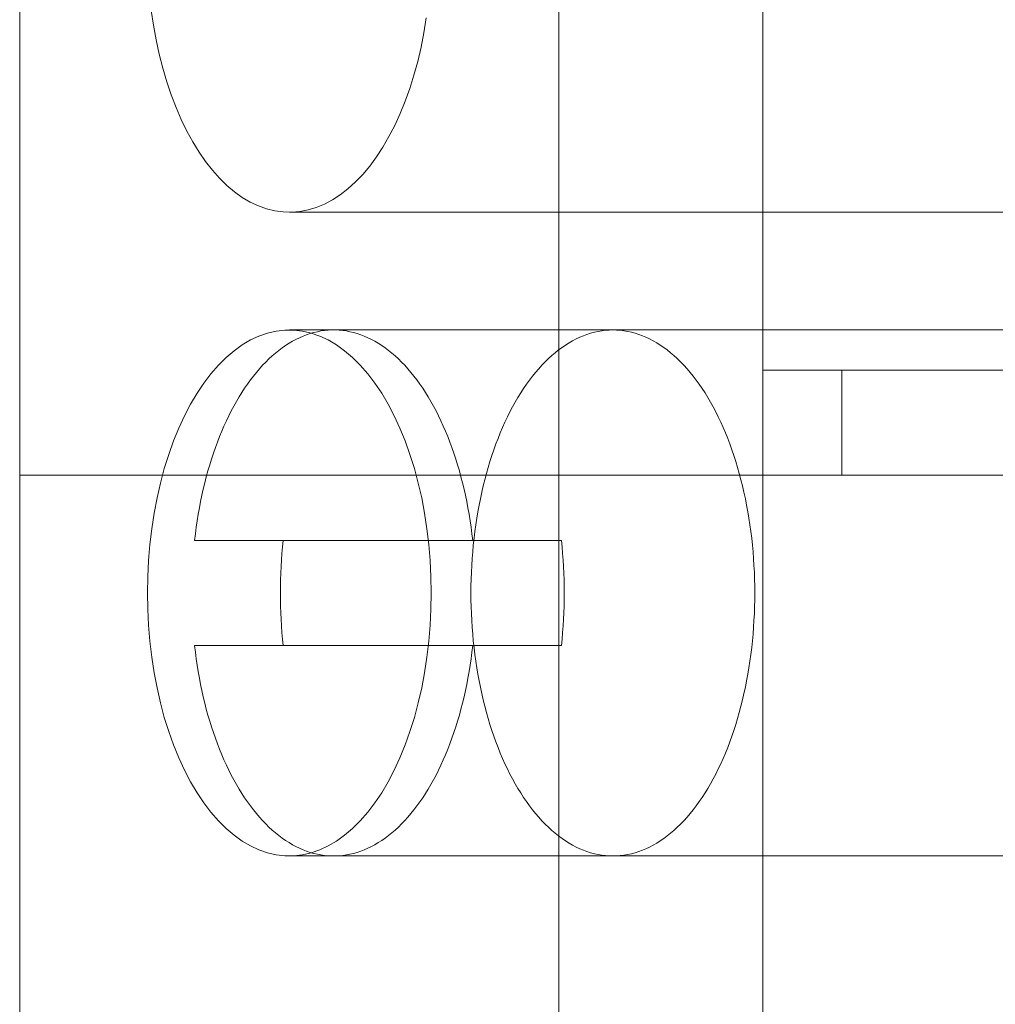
# Model space of a CAD drawing. Header units: inches. Extents: x 1 to 109, y 1 to 85.
# Tile 79 of 256: x 86.301 to 86.455, y 14.422 to 14.578. Entities that reach past the tile are written whole.
import ezdxf

# ---------------------------------------------------------------- set-up
doc = ezdxf.new("R2010")
doc.units = ezdxf.units.IN
doc.header["$MEASUREMENT"] = 0

msp = doc.modelspace()

# ---------------------------------------------------------------- linework, layer by layer
at = {"color": 7, "linetype": 'Continuous', "lineweight": 15, "ltscale": 5}
for p, q in [((86.30055455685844, 14.90359359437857), (86.30055455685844, 14.40359359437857)), ((86.38594581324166, 14.90359359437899), (86.38594581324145, 14.40359359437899)), ((86.41823891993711, 14.8869269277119), (86.41823891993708, 14.40359359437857)), ((86.30055455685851, 14.50557239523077), (86.30055455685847, 14.83890572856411)), ((86.3859458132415, 14.50557239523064), (86.38594581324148, 14.83890572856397)), ((86.41823891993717, 14.52223906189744), (86.41823891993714, 14.83890572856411)), ((86.34325018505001, 14.5472390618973), (86.48360106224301, 14.5472390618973)), ((86.48360106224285, 14.52859359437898), (86.34325018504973, 14.52859359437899)), ((86.39447825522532, 14.52859359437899), (86.3502677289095, 14.52859359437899)), ((86.41823891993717, 14.52223906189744), (86.65278746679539, 14.52223906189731)), ((86.41823891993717, 14.52223906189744), (86.43073891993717, 14.52223906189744)), ((86.41823891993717, 14.50557239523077), (86.41823891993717, 14.52223906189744)), ((86.43073891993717, 14.52223906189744), (86.66528746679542, 14.52223906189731)), ((86.43073891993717, 14.50557239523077), (86.43073891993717, 14.52223906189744)), ((86.30055455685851, 14.50557239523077), (86.41823891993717, 14.50557239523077)), ((86.3859458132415, 14.50557239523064), (86.30055455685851, 14.50557239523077)), ((86.57580743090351, 14.50557239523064), (86.3859458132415, 14.50557239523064)), ((86.41823891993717, 14.50557239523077), (86.43073891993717, 14.50557239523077)), ((86.43073891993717, 14.50557239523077), (86.66528746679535, 14.50557239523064)), ((86.37228509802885, 14.49526026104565), (86.32825035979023, 14.49526026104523)), ((86.34228544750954, 14.49526026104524), (86.32825035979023, 14.49526026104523)), ((86.38632018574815, 14.49526026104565), (86.34228544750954, 14.49526026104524)), ((86.38632018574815, 14.49526026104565), (86.37228509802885, 14.49526026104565)), ((86.34228544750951, 14.47859359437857), (86.32825035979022, 14.47859359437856)), ((86.32825035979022, 14.47859359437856), (86.37228509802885, 14.47859359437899)), ((86.34228544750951, 14.47859359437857), (86.38632018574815, 14.47859359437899)), ((86.38632018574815, 14.47859359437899), (86.37228509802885, 14.47859359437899)), ((86.34325018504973, 14.44526026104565), (86.48360106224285, 14.44526026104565)), ((86.3502677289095, 14.44526026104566), (86.39447825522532, 14.44526026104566))]:
    msp.add_line(p, q, dxfattribs=at)
at = {"color": 7, "linetype": 'Continuous', "lineweight": 15, "ltscale": 5, "flags": 128}
for points in [[(86.3213958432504, 14.57920858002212), (86.3217404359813, 14.57684712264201), (86.3221591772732, 14.57452723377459), (86.32265062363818, 14.57225691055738), (86.32321308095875, 14.57004397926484), (86.32384461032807, 14.56789606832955), (86.32454303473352, 14.56582058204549), (86.32530594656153, 14.56382467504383), (86.32613071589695, 14.56191522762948), (86.32701449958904, 14.56009882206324), (86.32795425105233, 14.55838171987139), (86.32894673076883, 14.55676984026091), (86.32998851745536, 14.55526873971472), (86.3310760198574, 14.55388359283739), (86.33220548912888, 14.55261917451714), (86.33337303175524, 14.55147984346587), (86.33457462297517, 14.55046952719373), (86.33580612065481, 14.54959170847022), (86.33706327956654, 14.54884941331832), (86.33834176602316, 14.5482452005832), (86.339637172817, 14.54778115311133), (86.3409450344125, 14.54745887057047), (86.34226084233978, 14.5472794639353), (86.34358006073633, 14.54724355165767), (86.34489814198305, 14.54735125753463), (86.34621054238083, 14.54760221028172), (86.34751273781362, 14.54799554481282), (86.348800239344, 14.54852990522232), (86.35006860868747, 14.54920344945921), (86.35131347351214, 14.55001385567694), (86.35253054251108, 14.55095833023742), (86.35371562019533, 14.55203361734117), (86.3548646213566, 14.55323601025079), (86.35597358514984, 14.55456136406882), (86.35703868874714, 14.5560051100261), (86.35805626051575, 14.55756227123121), (86.35902279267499, 14.55922747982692), (86.35993495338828, 14.5609949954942), (86.36078959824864, 14.56285872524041), (86.36158378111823, 14.56481224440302), (86.36231476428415, 14.56684881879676), (86.36298002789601, 14.56896142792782), (86.3635772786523, 14.57114278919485), (86.36410445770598, 14.57338538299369), (86.3645597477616, 14.57568147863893), (86.36494157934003, 14.57802316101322)], [(86.32077880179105, 14.48692692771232), (86.32082142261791, 14.4894919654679), (86.3209491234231, 14.49204727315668), (86.32116141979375, 14.49458315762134), (86.32145750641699, 14.4970899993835), (86.32183626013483, 14.4995582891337), (86.32229624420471, 14.50197866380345), (86.32283571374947, 14.5043419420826), (86.32345262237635, 14.50663915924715), (86.32414462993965, 14.50886160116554), (86.32490911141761, 14.51100083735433), (86.32574316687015, 14.51304875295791), (86.32664363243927, 14.51499757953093), (86.32760709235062, 14.51683992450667), (86.32862989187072, 14.5185687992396), (86.32970815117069, 14.52017764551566), (86.33083778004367, 14.52166036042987), (86.33201449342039, 14.52301131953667), (86.33323382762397, 14.52422539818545), (86.33449115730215, 14.52529799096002), (86.33578171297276, 14.52622502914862), (86.3371005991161, 14.52700299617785), (86.33844281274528, 14.5276289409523), (86.33980326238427, 14.52810048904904), (86.34117678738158, 14.52841585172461), (86.34255817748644, 14.52857383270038), (86.34394219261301, 14.52857383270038), (86.34532358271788, 14.52841585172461), (86.34669710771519, 14.52810048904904), (86.34805755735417, 14.5276289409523), (86.34939977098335, 14.52700299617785), (86.3507186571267, 14.52622502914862), (86.35200921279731, 14.52529799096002), (86.35326654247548, 14.52422539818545), (86.35448587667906, 14.52301131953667), (86.35566259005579, 14.52166036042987), (86.35679221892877, 14.52017764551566), (86.35787047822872, 14.5185687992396), (86.35889327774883, 14.51683992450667), (86.35985673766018, 14.51499757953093), (86.36075720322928, 14.5130487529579), (86.36159125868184, 14.51100083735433), (86.3623557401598, 14.50886160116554), (86.3630477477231, 14.50663915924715), (86.36366465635, 14.5043419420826), (86.36420412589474, 14.50197866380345), (86.36466410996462, 14.49955828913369), (86.36504286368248, 14.4970899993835), (86.3653389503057, 14.49458315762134), (86.36555124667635, 14.49204727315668), (86.36567894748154, 14.4894919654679), (86.36572156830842, 14.48692692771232), (86.36567894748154, 14.48436188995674), (86.36555124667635, 14.48180658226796), (86.3653389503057, 14.4792706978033), (86.36504286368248, 14.47676385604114), (86.36466410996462, 14.47429556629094), (86.36420412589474, 14.47187519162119), (86.36366465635, 14.46951191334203), (86.3630477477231, 14.46721469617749), (86.3623557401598, 14.46499225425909), (86.36159125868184, 14.46285301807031), (86.36075720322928, 14.46080510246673), (86.35985673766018, 14.45885627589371), (86.35889327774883, 14.45701393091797), (86.35787047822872, 14.45528505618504), (86.35679221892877, 14.45367620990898), (86.35566259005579, 14.45219349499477), (86.35448587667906, 14.45084253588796), (86.35326654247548, 14.44962845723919), (86.35200921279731, 14.44855586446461), (86.3507186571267, 14.44762882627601), (86.34939977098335, 14.44685085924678), (86.34805755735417, 14.44622491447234), (86.34669710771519, 14.4457533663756), (86.34532358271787, 14.44543800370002), (86.34394219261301, 14.44528002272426), (86.34255817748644, 14.44528002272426), (86.34117678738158, 14.44543800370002), (86.33980326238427, 14.4457533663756), (86.33844281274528, 14.44622491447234), (86.3371005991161, 14.44685085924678), (86.33578171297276, 14.44762882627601), (86.33449115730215, 14.44855586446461), (86.33323382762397, 14.44962845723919), (86.33201449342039, 14.45084253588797), (86.33083778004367, 14.45219349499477), (86.32970815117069, 14.45367620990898), (86.32862989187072, 14.45528505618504), (86.32760709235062, 14.45701393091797), (86.32664363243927, 14.45885627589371), (86.32574316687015, 14.46080510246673), (86.32490911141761, 14.46285301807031), (86.32414462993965, 14.4649922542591), (86.32345262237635, 14.46721469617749), (86.32283571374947, 14.46951191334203), (86.32229624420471, 14.47187519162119), (86.32183626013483, 14.47429556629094), (86.32145750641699, 14.47676385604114), (86.32116141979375, 14.4792706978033), (86.3209491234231, 14.48180658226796), (86.32082142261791, 14.48436188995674), (86.32077880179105, 14.48692692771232)], [(86.32825035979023, 14.49526026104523), (86.32837259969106, 14.49630240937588), (86.3285091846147, 14.49733841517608), (86.32866002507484, 14.49836759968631), (86.3288250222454, 14.4993892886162), (86.32900406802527, 14.50040281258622), (86.3291970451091, 14.50140750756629), (86.32940382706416, 14.50240271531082), (86.32962427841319, 14.50338778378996), (86.32985825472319, 14.5043620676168), (86.33010560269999, 14.5053249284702), (86.33036616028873, 14.50627573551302), (86.33063975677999, 14.50721386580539), (86.33092621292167, 14.50813870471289), (86.33122534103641, 14.50904964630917), (86.33153694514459, 14.50994609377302), (86.33186082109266, 14.51082745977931), (86.33219675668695, 14.51169316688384), (86.33254453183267, 14.51254264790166), (86.33290391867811, 14.51337534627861), (86.33327468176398, 14.51419071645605), (86.33365657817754, 14.51498822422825), (86.33404935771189, 14.51576734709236), (86.33445276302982, 14.51652757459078), (86.33486652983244, 14.51726840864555), (86.33529038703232, 14.51798936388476), (86.33572405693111, 14.51868996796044), (86.33616725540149, 14.51936976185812), (86.3366196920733, 14.5200283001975), (86.33708107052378, 14.52066515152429), (86.3375510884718, 14.52127989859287), (86.3380294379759, 14.52187213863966), (86.33851580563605, 14.52244148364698), (86.33900987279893, 14.52298756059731), (86.33951131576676, 14.52351001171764), (86.34001980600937, 14.52400849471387), (86.3405350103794, 14.52448268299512), (86.34105659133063, 14.52493226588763), (86.34158420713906, 14.52535694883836), (86.34211751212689, 14.52575645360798), (86.34265615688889, 14.52613051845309), (86.3431997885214, 14.5264788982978), (86.34374805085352, 14.52680136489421), (86.34430058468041, 14.52709770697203), (86.34485702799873, 14.52736773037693), (86.34541701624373, 14.52761125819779), (86.34598018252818, 14.52782813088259), (86.3465461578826, 14.52801820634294), (86.34711457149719, 14.52818136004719), (86.34768505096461, 14.52831748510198), (86.3482572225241, 14.52842649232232), (86.34883071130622, 14.52850831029), (86.34940514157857, 14.52856288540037), (86.3499801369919, 14.52859018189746), (86.35055532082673, 14.52859018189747), (86.35113031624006, 14.52856288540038), (86.35170474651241, 14.52850831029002), (86.35227823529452, 14.52842649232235), (86.35285040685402, 14.52831748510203), (86.35342088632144, 14.52818136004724), (86.35398929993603, 14.528018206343), (86.35455527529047, 14.52782813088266), (86.35511844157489, 14.52761125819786), (86.3556784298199, 14.52736773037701), (86.35623487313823, 14.52709770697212), (86.35678740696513, 14.52680136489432), (86.35733566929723, 14.52647889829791), (86.35787930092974, 14.52613051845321), (86.35841794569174, 14.52575645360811), (86.35895125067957, 14.5253569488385), (86.35947886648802, 14.52493226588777), (86.36000044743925, 14.52448268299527), (86.36051565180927, 14.52400849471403), (86.36102414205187, 14.52351001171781), (86.3615255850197, 14.52298756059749), (86.3620196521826, 14.52244148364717), (86.36250601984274, 14.52187213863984), (86.36298436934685, 14.52127989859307), (86.36345438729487, 14.5206651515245), (86.36391576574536, 14.52002830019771), (86.36436820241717, 14.51936976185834), (86.36481140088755, 14.51868996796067), (86.36524507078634, 14.517989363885), (86.36566892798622, 14.5172684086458), (86.36608269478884, 14.51652757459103), (86.36648610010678, 14.51576734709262), (86.36687887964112, 14.51498822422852), (86.36726077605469, 14.51419071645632), (86.36763153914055, 14.51337534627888), (86.367990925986, 14.51254264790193), (86.36833870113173, 14.51169316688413), (86.36867463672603, 14.5108274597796), (86.36899851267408, 14.50994609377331), (86.36931011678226, 14.50904964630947), (86.36960924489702, 14.50813870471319), (86.36989570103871, 14.5072138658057), (86.37016929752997, 14.50627573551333), (86.37042985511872, 14.50532492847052), (86.37067720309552, 14.50436206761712), (86.37091117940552, 14.50338778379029), (86.37113163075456, 14.50240271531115), (86.37133841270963, 14.50140750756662), (86.37153138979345, 14.50040281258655), (86.37171043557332, 14.49938928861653), (86.37187543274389, 14.49836759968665), (86.37202627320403, 14.49733841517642), (86.37216285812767, 14.49630240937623), (86.37228509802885, 14.49526026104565)], [(86.39447825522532, 14.44526026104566), (86.39389002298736, 14.44527453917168), (86.39330219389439, 14.44531736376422), (86.3927151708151, 14.44538870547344), (86.3921293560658, 14.44548851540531), (86.39154515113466, 14.44561672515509), (86.39096295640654, 14.44577324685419), (86.39038317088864, 14.44595797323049), (86.389806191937, 14.44617077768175), (86.38923241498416, 14.44641151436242), (86.38866223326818, 14.44668001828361), (86.38809603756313, 14.44697610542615), (86.38753421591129, 14.44729957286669), (86.38697715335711, 14.44765019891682), (86.38642523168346, 14.44802774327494), (86.3858788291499, 14.44843194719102), (86.38533832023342, 14.44886253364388), (86.38480407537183, 14.44931920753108), (86.38427646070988, 14.44980165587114), (86.3837558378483, 14.45030954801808), (86.38324256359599, 14.45084253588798), (86.38273698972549, 14.45140025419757), (86.38223946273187, 14.4519823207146), (86.38175032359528, 14.45258833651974), (86.38126990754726, 14.45321788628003), (86.38079854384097, 14.45387053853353), (86.38033655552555, 14.45454584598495), (86.3798842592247, 14.45524334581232), (86.37944196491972, 14.4559625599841), (86.37900997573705, 14.45670299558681), (86.37858858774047, 14.45746414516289), (86.37817808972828, 14.45824548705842), (86.37777876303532, 14.45904648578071), (86.37739088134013, 14.45986659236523), (86.3770147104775, 14.46070524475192), (86.37665050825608, 14.46156186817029), (86.37629852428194, 14.46243587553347), (86.37595899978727, 14.46332666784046), (86.37563216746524, 14.4642336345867), (86.37531825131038, 14.46515615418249), (86.37501746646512, 14.46609359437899), (86.37473001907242, 14.46704531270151), (86.3744561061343, 14.46801065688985), (86.37419591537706, 14.46898896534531), (86.3739496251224, 14.46997956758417), (86.3737174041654, 14.47098178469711), (86.3734994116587, 14.4719949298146), (86.37329579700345, 14.47301830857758), (86.37310669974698, 14.47405121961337), (86.37293224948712, 14.47509295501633), (86.37277256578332, 14.47614280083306), (86.37262775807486, 14.47720003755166), (86.37249792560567, 14.47826394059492), (86.37238315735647, 14.47933378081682), (86.37228353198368, 14.48040882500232), (86.37219911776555, 14.48148833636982), (86.37212997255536, 14.48257157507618), (86.37207614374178, 14.48365779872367), (86.37203766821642, 14.48474626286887), (86.37201457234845, 14.48583622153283), (86.37200687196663, 14.48692692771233), (86.37201457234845, 14.48801763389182), (86.37203766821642, 14.48910759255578), (86.37207614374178, 14.49019605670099), (86.37212997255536, 14.49128228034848), (86.37219911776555, 14.49236551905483), (86.37228353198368, 14.49344503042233), (86.37238315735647, 14.49452007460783), (86.37249792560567, 14.49558991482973), (86.37262775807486, 14.49665381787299), (86.37277256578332, 14.4977110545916), (86.37293224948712, 14.49876090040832), (86.37310669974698, 14.49980263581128), (86.37329579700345, 14.50083554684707), (86.3734994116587, 14.50185892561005), (86.3737174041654, 14.50287207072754), (86.3739496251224, 14.50387428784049), (86.37419591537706, 14.50486489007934), (86.3744561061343, 14.50584319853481), (86.37473001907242, 14.50680854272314), (86.37501746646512, 14.50776026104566), (86.37531825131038, 14.50869770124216), (86.37563216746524, 14.50962022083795), (86.37595899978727, 14.5105271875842), (86.37629852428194, 14.51141797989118), (86.37665050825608, 14.51229198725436), (86.37701471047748, 14.51314861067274), (86.37739088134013, 14.51398726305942), (86.37777876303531, 14.51480736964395), (86.37817808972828, 14.51560836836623), (86.37858858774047, 14.51638971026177), (86.37900997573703, 14.51715085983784), (86.37944196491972, 14.51789129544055), (86.3798842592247, 14.51861050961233), (86.38033655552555, 14.5193080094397), (86.38079854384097, 14.51998331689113), (86.38126990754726, 14.52063596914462), (86.38175032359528, 14.52126551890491), (86.38223946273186, 14.52187153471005), (86.38273698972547, 14.52245360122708), (86.38324256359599, 14.52301131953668), (86.38375583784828, 14.52354430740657), (86.38427646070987, 14.52405219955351), (86.38480407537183, 14.52453464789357), (86.38533832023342, 14.52499132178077), (86.3858788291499, 14.52542190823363), (86.38642523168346, 14.52582611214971), (86.38697715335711, 14.52620365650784), (86.38753421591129, 14.52655428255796), (86.38809603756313, 14.5268777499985), (86.38866223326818, 14.52717383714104), (86.38923241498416, 14.52744234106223), (86.389806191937, 14.5276830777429), (86.39038317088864, 14.52789588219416), (86.39096295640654, 14.52808060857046), (86.39154515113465, 14.52823713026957), (86.3921293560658, 14.52836534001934), (86.3927151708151, 14.52846514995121), (86.39330219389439, 14.52853649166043), (86.39389002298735, 14.52857931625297), (86.39447825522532, 14.52859359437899), (86.39506648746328, 14.52857931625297), (86.39565431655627, 14.52853649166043), (86.39624133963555, 14.52846514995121), (86.39682715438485, 14.52836534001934), (86.397411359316, 14.52823713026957), (86.39799355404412, 14.52808060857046), (86.398573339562, 14.52789588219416), (86.39915031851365, 14.5276830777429), (86.3997240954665, 14.52744234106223), (86.40029427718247, 14.52717383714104), (86.40086047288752, 14.5268777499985), (86.40142229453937, 14.52655428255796), (86.40197935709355, 14.52620365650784), (86.40253127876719, 14.52582611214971), (86.40307768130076, 14.52542190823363), (86.40361819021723, 14.52499132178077), (86.40415243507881, 14.52453464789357), (86.40468004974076, 14.52405219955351), (86.40520067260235, 14.52354430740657), (86.40571394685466, 14.52301131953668), (86.40621952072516, 14.52245360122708), (86.40671704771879, 14.52187153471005), (86.40720618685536, 14.52126551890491), (86.40768660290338, 14.52063596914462), (86.40815796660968, 14.51998331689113), (86.4086199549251, 14.5193080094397), (86.40907225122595, 14.51861050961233), (86.40951454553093, 14.51789129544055), (86.4099465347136, 14.51715085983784), (86.41036792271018, 14.51638971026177), (86.41077842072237, 14.51560836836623), (86.41117774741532, 14.51480736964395), (86.41156562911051, 14.51398726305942), (86.41194179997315, 14.51314861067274), (86.41230600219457, 14.51229198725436), (86.41265798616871, 14.51141797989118), (86.41299751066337, 14.5105271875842), (86.4133243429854, 14.50962022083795), (86.41363825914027, 14.50869770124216), (86.41393904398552, 14.50776026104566), (86.41422649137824, 14.50680854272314), (86.41450040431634, 14.50584319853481), (86.4147605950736, 14.50486489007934), (86.41500688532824, 14.50387428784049), (86.41523910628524, 14.50287207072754), (86.41545709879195, 14.50185892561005), (86.4156607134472, 14.50083554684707), (86.41584981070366, 14.49980263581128), (86.41602426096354, 14.49876090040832), (86.41618394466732, 14.4977110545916), (86.41632875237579, 14.49665381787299), (86.41645858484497, 14.49558991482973), (86.41657335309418, 14.49452007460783), (86.41667297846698, 14.49344503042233), (86.41675739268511, 14.49236551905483), (86.4168265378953, 14.49128228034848), (86.41688036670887, 14.49019605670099), (86.41691884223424, 14.48910759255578), (86.4169419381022, 14.48801763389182), (86.41694963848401, 14.48692692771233), (86.4169419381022, 14.48583622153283), (86.41691884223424, 14.48474626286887), (86.41688036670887, 14.48365779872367), (86.4168265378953, 14.48257157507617), (86.41675739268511, 14.48148833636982), (86.41667297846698, 14.48040882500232), (86.41657335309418, 14.47933378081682), (86.41645858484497, 14.47826394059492), (86.41632875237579, 14.47720003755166), (86.41618394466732, 14.47614280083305), (86.41602426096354, 14.47509295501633), (86.41584981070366, 14.47405121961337), (86.4156607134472, 14.47301830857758), (86.41545709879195, 14.4719949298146), (86.41523910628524, 14.47098178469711), (86.41500688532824, 14.46997956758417), (86.4147605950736, 14.46898896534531), (86.41450040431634, 14.46801065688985), (86.41422649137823, 14.46704531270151), (86.41393904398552, 14.46609359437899), (86.41363825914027, 14.46515615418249), (86.4133243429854, 14.4642336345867), (86.41299751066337, 14.46332666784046), (86.41265798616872, 14.46243587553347), (86.41230600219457, 14.46156186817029), (86.41194179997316, 14.46070524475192), (86.41156562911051, 14.45986659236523), (86.41117774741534, 14.45904648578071), (86.41077842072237, 14.45824548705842), (86.41036792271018, 14.45746414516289), (86.40994653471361, 14.45670299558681), (86.40951454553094, 14.4559625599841), (86.40907225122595, 14.45524334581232), (86.4086199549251, 14.45454584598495), (86.40815796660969, 14.45387053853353), (86.40768660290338, 14.45321788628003), (86.40720618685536, 14.45258833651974), (86.40671704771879, 14.4519823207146), (86.40621952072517, 14.45140025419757), (86.40571394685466, 14.45084253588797), (86.40520067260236, 14.45030954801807), (86.40468004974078, 14.44980165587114), (86.40415243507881, 14.44931920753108), (86.40361819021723, 14.44886253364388), (86.40307768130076, 14.44843194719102), (86.40253127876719, 14.44802774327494), (86.40197935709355, 14.44765019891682), (86.40142229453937, 14.44729957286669), (86.40086047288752, 14.44697610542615), (86.40029427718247, 14.44668001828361), (86.3997240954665, 14.44641151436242), (86.39915031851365, 14.44617077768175), (86.398573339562, 14.44595797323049), (86.39799355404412, 14.44577324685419), (86.397411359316, 14.44561672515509), (86.39682715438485, 14.44548851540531), (86.39624133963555, 14.44538870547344), (86.39565431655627, 14.44531736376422), (86.3950664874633, 14.44527453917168), (86.39447825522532, 14.44526026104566)], [(86.37228509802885, 14.47859359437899), (86.37216285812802, 14.47755144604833), (86.37202627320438, 14.47651544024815), (86.37187543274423, 14.47548625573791), (86.37171043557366, 14.47446456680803), (86.37153138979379, 14.473451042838), (86.37133841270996, 14.47244634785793), (86.3711316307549, 14.4714511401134), (86.37091117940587, 14.47046607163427), (86.37067720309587, 14.46949178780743), (86.37042985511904, 14.46852892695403), (86.3701692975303, 14.46757811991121), (86.36989570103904, 14.46663998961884), (86.36960924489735, 14.46571515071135), (86.36931011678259, 14.46480420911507), (86.36899851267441, 14.46390776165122), (86.36867463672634, 14.46302639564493), (86.36833870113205, 14.4621606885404), (86.36799092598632, 14.46131120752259), (86.36763153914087, 14.46047850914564), (86.367260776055, 14.4596631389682), (86.36687887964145, 14.458865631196), (86.36648610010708, 14.45808650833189), (86.36608269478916, 14.45732628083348), (86.36566892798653, 14.4565854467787), (86.36524507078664, 14.4558644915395), (86.36481140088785, 14.45516388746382), (86.36436820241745, 14.45448409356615), (86.36391576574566, 14.45382555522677), (86.36345438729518, 14.45318870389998), (86.36298436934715, 14.45257395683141), (86.36250601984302, 14.45198171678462), (86.36201965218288, 14.45141237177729), (86.36152558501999, 14.45086629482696), (86.36102414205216, 14.45034384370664), (86.36051565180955, 14.44984536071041), (86.36000044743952, 14.44937117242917), (86.35947886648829, 14.44892158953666), (86.35895125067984, 14.44849690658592), (86.35841794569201, 14.4480974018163), (86.35787930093, 14.44772333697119), (86.35733566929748, 14.44737495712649), (86.35678740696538, 14.44705249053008), (86.35623487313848, 14.44675614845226), (86.35567842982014, 14.44648612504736), (86.35511844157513, 14.4462425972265), (86.3545552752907, 14.4460257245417), (86.35398929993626, 14.44583564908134), (86.35342088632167, 14.44567249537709), (86.35285040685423, 14.4455363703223), (86.35227823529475, 14.44542736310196), (86.35170474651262, 14.44534554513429), (86.35113031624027, 14.44529097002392), (86.35055532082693, 14.44526367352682), (86.34998013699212, 14.44526367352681), (86.34940514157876, 14.4452909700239), (86.3488307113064, 14.44534554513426), (86.34825722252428, 14.44542736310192), (86.3476850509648, 14.44553637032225), (86.34711457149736, 14.44567249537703), (86.34654615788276, 14.44583564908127), (86.34598018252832, 14.44602572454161), (86.34541701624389, 14.4462425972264), (86.34485702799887, 14.44648612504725), (86.34430058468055, 14.44675614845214), (86.34374805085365, 14.44705249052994), (86.34319978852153, 14.44737495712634), (86.34265615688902, 14.44772333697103), (86.34211751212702, 14.44809740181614), (86.34158420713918, 14.44849690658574), (86.34105659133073, 14.44892158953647), (86.34053501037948, 14.44937117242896), (86.34001980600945, 14.4498453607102), (86.33951131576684, 14.45034384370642), (86.339009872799, 14.45086629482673), (86.3385158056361, 14.45141237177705), (86.33802943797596, 14.45198171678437), (86.33755108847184, 14.45257395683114), (86.33708107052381, 14.45318870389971), (86.33661969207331, 14.45382555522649), (86.3361672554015, 14.45448409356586), (86.33572405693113, 14.45516388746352), (86.33529038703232, 14.45586449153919), (86.33486652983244, 14.45658544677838), (86.33445276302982, 14.45732628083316), (86.33404935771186, 14.45808650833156), (86.3336565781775, 14.45886563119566), (86.33327468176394, 14.45966313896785), (86.33290391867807, 14.46047850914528), (86.3325445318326, 14.46131120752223), (86.33219675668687, 14.46216068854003), (86.33186082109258, 14.46302639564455), (86.33153694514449, 14.46390776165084), (86.33122534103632, 14.46480420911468), (86.33092621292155, 14.46571515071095), (86.33063975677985, 14.46663998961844), (86.33036616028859, 14.46757811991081), (86.33010560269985, 14.46852892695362), (86.32985825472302, 14.46949178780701), (86.32962427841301, 14.47046607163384), (86.32940382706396, 14.47145114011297), (86.3291970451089, 14.4724463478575), (86.32900406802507, 14.47345104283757), (86.32882502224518, 14.47446456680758), (86.32866002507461, 14.47548625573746), (86.32850918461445, 14.47651544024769), (86.32837259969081, 14.47755144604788), (86.32825035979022, 14.47859359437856)]]:
    msp.add_lwpolyline(points, dxfattribs=at)
at = {"color": 7, "linetype": 'Continuous', "lineweight": 15, "ltscale": 25}
for centre, radius, start, end in [((86.41842905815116, 14.48692692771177), 0.07659826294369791, 173.7542741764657, 186.245725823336), ((86.31017657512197, 14.48692692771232), 0.07659826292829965, 353.7542741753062, 6.245725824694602)]:
    msp.add_arc(centre, radius, start, end, dxfattribs=at)

doc.saveas('drawing.dxf')
